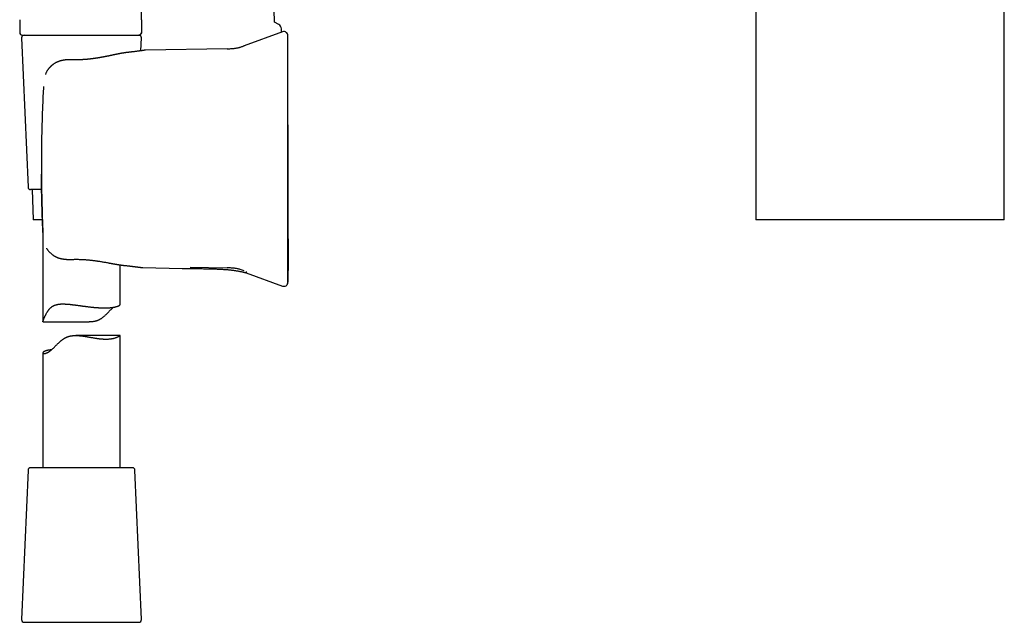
# Model space of a CAD drawing. Header units: millimetres. Extents: x 8 to 658, y 12 to 734.
# Tile 21 of 38: x 120 to 311, y 438 to 555. Entities that reach past the tile are written whole.
import ezdxf

# ---------------------------------------------------------------- set-up
doc = ezdxf.new("R2010")
doc.units = ezdxf.units.MM

msp = doc.modelspace()

# ---------------------------------------------------------------- linework, layer by layer
at = {"color": 7, "linetype": 'Continuous', "lineweight": 30}
for p, q in [((169.76, 554.3), (167.63, 615.19)), ((263.18, 582.32), (263.18, 515.91)), ((311.38, 515.91), (311.38, 582.34)), ((120.3, 554.78), (120.3, 552.28)), ((143.92, 554.78), (143.92, 552.28)), ((170.57, 553.87), (169.76, 554.3)), ((171.3, 552.42), (163.87, 549.72)), ((171.13, 552.36), (171.1, 553.03)), ((120.67, 551.26), (121.93, 522.26)), ((120.8, 551.78), (131.5, 551.78)), ((131.5, 551.78), (132.13, 551.78)), ((140.89, 551.78), (143.43, 551.78)), ((143.82, 548.74), (143.93, 551.26)), ((160.57, 549.14), (144.73, 548.86)), ((130.71, 547), (130.71, 547)), ((124.92, 541.83), (124.92, 541.83)), ((124.55, 521.78), (122.43, 521.78)), ((122.7, 521.78), (122.9, 515.91)), ((124.8, 513.75), (124.8, 496.14)), ((139.8, 499.51), (139.8, 507.18)), ((144.21, 506.64), (151.86, 506.5)), ((153.36, 506.72), (160.57, 506.59)), ((164.22, 505.65), (171.3, 503.07)), ((124.84, 496.1), (133.81, 496.1)), ((139.8, 493.46), (131.18, 493.46)), ((139.8, 467.78), (139.8, 493.46)), ((124.8, 490.1), (124.8, 467.78)), ((121.93, 467.3), (120.67, 438.3)), ((142.17, 467.78), (122.43, 467.78)), ((143.93, 438.3), (142.67, 467.3)), ((121.17, 437.78), (139.38, 437.78)), ((139.38, 437.78), (143.43, 437.78))]:
    msp.add_line(p, q, dxfattribs=at)
at = {"color": 7, "linetype": 'Continuous', "lineweight": 30, "flags": 128}
msp.add_lwpolyline([(143.92, 554.78), (143.92, 563.28), (143.92, 568.78), (143.92, 574.28), (143.92, 579.78)], dxfattribs=at)
at = {"color": 7, "linetype": 'Continuous', "lineweight": 30}
for centre, radius, start, end in [((120.8, 552.28), 0.5, 180, 270), ((170.1, 552.99), 1, 2.2184, 62.2834), ((171.57, 551.67), 0.8, 360, 110.0042), ((121.17, 551.28), 0.5, 90, 182.4813), ((143.43, 551.28), 0.5, 357.5187, 90), ((122.43, 522.28), 0.5, 182.4813, 270), ((171.57, 503.82), 0.8, 249.9951, 352.3551), ((122.43, 467.28), 0.5, 90, 177.5187), ((142.17, 467.28), 0.5, 2.4813, 90), ((121.17, 438.28), 0.5, 177.5187, 270), ((143.43, 438.28), 0.5, 270, 2.4813)]:
    msp.add_arc(centre, radius, start, end, dxfattribs=at)
for points, knots in [([(143.42, 551.78), (143.43, 551.78), (143.43, 551.78), (143.45, 551.78), (143.46, 551.78), (143.47, 551.78), (143.49, 551.79), (143.5, 551.79), (143.51, 551.79), (143.52, 551.79), (143.53, 551.79), (143.55, 551.8), (143.56, 551.8), (143.59, 551.81), (143.62, 551.83), (143.67, 551.85), (143.72, 551.89), (143.77, 551.93), (143.82, 551.98), (143.85, 552.04), (143.88, 552.08), (143.89, 552.12), (143.9, 552.15), (143.91, 552.19), (143.91, 552.23), (143.92, 552.26), (143.92, 552.28)], [0, 0, 0, 0, 0.082036, 0.153608, 0.214815, 0.265822, 0.306929, 0.327854, 0.345408, 0.360053, 0.372582, 0.385855, 0.404678, 0.424992, 0.450268, 0.512319, 0.574373, 0.636509, 0.698605, 0.760596, 0.821044, 0.844752, 0.873408, 0.909261, 0.951722, 1, 1, 1, 1]), ([(143.92, 552.28), (143.92, 552.26), (143.92, 552.22), (143.91, 552.16), (143.89, 552.1), (143.87, 552.05), (143.84, 552.01), (143.81, 551.97), (143.78, 551.93), (143.74, 551.89), (143.7, 551.86), (143.65, 551.84), (143.6, 551.81), (143.55, 551.8), (143.48, 551.78), (143.44, 551.78), (143.42, 551.78)], [0, 0, 0, 0, 0.0768052, 0.1569393, 0.2399515, 0.3037753, 0.368607, 0.4341283, 0.5, 0.5658717, 0.631393, 0.6962247, 0.7600485, 0.8430607, 0.9231948, 1, 1, 1, 1]), ([(132.13, 551.78), (132.23, 551.78), (132.44, 551.78), (132.76, 551.78), (132.98, 551.78), (133.08, 551.78)], [0, 0, 0, 0, 0.330422, 0.663628, 1, 1, 1, 1]), ([(133.08, 551.78), (133.17, 551.78), (133.33, 551.78), (133.55, 551.78), (133.74, 551.78), (133.92, 551.78), (134.17, 551.78), (134.51, 551.78), (134.87, 551.78), (135.16, 551.78), (135.38, 551.78), (135.59, 551.78), (135.8, 551.78), (136.04, 551.78), (136.21, 551.78), (136.3, 551.78)], [0, 0, 0, 0, 0.078372, 0.146261, 0.20367, 0.250835, 0.309977, 0.433152, 0.562782, 0.637118, 0.708845, 0.771182, 0.833054, 0.909324, 1, 1, 1, 1]), ([(136.3, 551.78), (136.35, 551.78), (136.44, 551.78), (136.58, 551.78), (136.71, 551.78), (136.84, 551.78), (136.97, 551.78), (137.11, 551.78), (137.28, 551.78), (137.48, 551.78), (137.71, 551.78), (137.86, 551.78), (137.93, 551.78)], [0, 0, 0, 0, 0.084002, 0.164189, 0.240568, 0.322422, 0.402936, 0.480868, 0.563794, 0.715391, 0.860749, 1, 1, 1, 1]), ([(137.93, 551.78), (137.99, 551.78), (138.09, 551.78), (138.23, 551.78), (138.36, 551.78), (138.47, 551.78), (138.58, 551.78), (138.75, 551.78), (138.98, 551.78), (139.28, 551.78), (139.59, 551.78), (139.9, 551.78), (140.24, 551.78), (140.6, 551.78), (140.97, 551.78), (141.32, 551.78), (141.64, 551.78), (141.91, 551.78), (142.14, 551.78), (142.32, 551.78), (142.49, 551.78), (142.65, 551.78), (142.79, 551.78), (142.92, 551.78), (143.04, 551.78), (143.14, 551.78), (143.23, 551.78), (143.3, 551.78), (143.34, 551.78), (143.36, 551.78), (143.38, 551.78), (143.39, 551.78), (143.4, 551.78), (143.41, 551.78), (143.41, 551.78), (143.42, 551.78), (143.42, 551.78)], [0, 0, 0, 0, 0.016499, 0.03118, 0.0440434, 0.0550899, 0.0652258, 0.0780162, 0.1087995, 0.1399436, 0.1765784, 0.2132243, 0.249931, 0.299714, 0.3494812, 0.39936, 0.4494771, 0.4999573, 0.5355976, 0.5711888, 0.6067761, 0.6424045, 0.6781188, 0.7139638, 0.7499836, 0.7862433, 0.82151, 0.855835, 0.8888811, 0.904151, 0.9202204, 0.9370933, 0.9489682, 0.9633327, 0.9803432, 1, 1, 1, 1]), ([(172.36, 503.72), (172.36, 503.72), (172.36, 503.72), (172.36, 503.73), (172.36, 503.74), (172.37, 503.75), (172.37, 503.75), (172.37, 503.76), (172.37, 503.77), (172.37, 503.78), (172.37, 503.79), (172.37, 503.8), (172.37, 503.81), (172.37, 503.82), (172.37, 503.83), (172.37, 503.84), (172.37, 503.84), (172.37, 503.85), (172.38, 503.85), (172.38, 503.87), (172.38, 503.88), (172.38, 503.9), (172.38, 503.91), (172.38, 503.91), (172.38, 503.92), (172.39, 503.93), (172.39, 503.94), (172.39, 503.95), (172.39, 503.98), (172.39, 504), (172.4, 504.03), (172.4, 504.06), (172.4, 504.09), (172.4, 504.12), (172.4, 504.15), (172.4, 504.19), (172.4, 504.23), (172.4, 504.29), (172.4, 504.36), (172.4, 504.43), (172.41, 504.52), (172.41, 504.63), (172.41, 504.77), (172.41, 504.89), (172.41, 504.98), (172.41, 505.06), (172.42, 505.12), (172.42, 505.19), (172.42, 505.25), (172.42, 505.31), (172.42, 505.37), (172.42, 505.42), (172.42, 505.47), (172.42, 505.52), (172.42, 505.56), (172.42, 505.6), (172.42, 505.64), (172.42, 505.68), (172.42, 505.72), (172.42, 505.75), (172.42, 505.78), (172.42, 505.8), (172.42, 505.81), (172.42, 505.83), (172.42, 505.84), (172.42, 505.84), (172.42, 505.85), (172.42, 505.86), (172.42, 505.86), (172.42, 505.87), (172.42, 505.88), (172.42, 505.89), (172.43, 505.89), (172.43, 505.9), (172.43, 505.91), (172.43, 505.92), (172.43, 505.93), (172.43, 505.94), (172.43, 505.95), (172.43, 505.96), (172.43, 505.97), (172.43, 505.98), (172.43, 505.99), (172.43, 505.99), (172.43, 506), (172.43, 506), (172.43, 506.01), (172.43, 506.02), (172.43, 506.03), (172.43, 506.06), (172.43, 506.09), (172.44, 506.13), (172.44, 506.17), (172.44, 506.22), (172.44, 506.28), (172.44, 506.35), (172.44, 506.42), (172.44, 506.5), (172.45, 506.59), (172.45, 506.7), (172.45, 506.81), (172.45, 506.94), (172.45, 507.05), (172.45, 507.15), (172.46, 507.24), (172.46, 507.32), (172.46, 507.4), (172.46, 507.48), (172.46, 507.56), (172.46, 507.64), (172.46, 507.72), (172.46, 507.78), (172.46, 507.83), (172.46, 507.87), (172.46, 507.91), (172.46, 507.93), (172.46, 507.96), (172.46, 507.97), (172.46, 507.99), (172.46, 508), (172.46, 508.01), (172.46, 508.04), (172.46, 508.07), (172.46, 508.1), (172.46, 508.13), (172.46, 508.16), (172.46, 508.23), (172.46, 508.34), (172.46, 508.49), (172.46, 508.66), (172.46, 508.85), (172.46, 509.05), (172.46, 509.27), (172.46, 509.51), (172.46, 509.72), (172.46, 509.92), (172.46, 510.09), (172.45, 510.26), (172.45, 510.42), (172.45, 510.57), (172.45, 510.73), (172.45, 510.89), (172.45, 511.04), (172.44, 511.19), (172.44, 511.33), (172.44, 511.45), (172.44, 511.57), (172.44, 511.67), (172.44, 511.76), (172.44, 511.85), (172.44, 511.92), (172.44, 511.98), (172.44, 512.04), (172.44, 512.09), (172.44, 512.16), (172.43, 512.23), (172.43, 512.33), (172.43, 512.43), (172.43, 512.55), (172.43, 512.68), (172.43, 512.82), (172.43, 512.97), (172.43, 513.14), (172.42, 513.33), (172.42, 513.53), (172.42, 513.75), (172.42, 513.98), (172.42, 514.22), (172.42, 514.47), (172.42, 514.73), (172.41, 515.01), (172.41, 515.3), (172.41, 515.61), (172.41, 515.93), (172.41, 516.26), (172.41, 516.61), (172.4, 516.97), (172.4, 517.34), (172.4, 517.72), (172.4, 518.12), (172.4, 518.53), (172.4, 518.96), (172.39, 519.4), (172.39, 519.84), (172.39, 520.3), (172.39, 520.77), (172.39, 521.25), (172.39, 521.75), (172.39, 522.26), (172.39, 522.79), (172.38, 523.33), (172.38, 523.88), (172.38, 524.45), (172.38, 525.03), (172.38, 525.61), (172.38, 526.19), (172.38, 526.77), (172.38, 527.36), (172.38, 527.96), (172.38, 528.57), (172.38, 529.18), (172.38, 529.79), (172.38, 530.39), (172.38, 531.01), (172.38, 531.64), (172.38, 532.28), (172.38, 532.92), (172.38, 533.58), (172.37, 534.25), (172.37, 534.93), (172.37, 535.61), (172.37, 536.3), (172.37, 537), (172.37, 537.7), (172.37, 538.42), (172.37, 539.15), (172.37, 539.9), (172.37, 540.66), (172.37, 541.43), (172.37, 542.2), (172.37, 542.98), (172.37, 543.76), (172.37, 544.56), (172.37, 545.41), (172.37, 546.33), (172.37, 547.31), (172.37, 548.31), (172.37, 549.32), (172.37, 550.22), (172.37, 550.77), (172.37, 550.99)], [0, 0, 0, 0, 0.000058, 0.000255, 0.000413, 0.000581, 0.000718, 0.000849, 0.000988, 0.001322, 0.001775, 0.002367, 0.003168, 0.004147, 0.005306, 0.006646, 0.00817, 0.009877, 0.011706, 0.021655, 0.030355, 0.038882, 0.041008, 0.043123, 0.045227, 0.047239, 0.049103, 0.050824, 0.052408, 0.053866, 0.055209, 0.05615, 0.057043, 0.057897, 0.058722, 0.059531, 0.060335, 0.061558, 0.062809, 0.064086, 0.065394, 0.067803, 0.070336, 0.073008, 0.074381, 0.075743, 0.077114, 0.078517, 0.079976, 0.081509, 0.083134, 0.084863, 0.08671, 0.088683, 0.090791, 0.093041, 0.095734, 0.098617, 0.101695, 0.104972, 0.108451, 0.112136, 0.114735, 0.117428, 0.120217, 0.123102, 0.126083, 0.129132, 0.132071, 0.13575, 0.13918, 0.142362, 0.145297, 0.147983, 0.150421, 0.152612, 0.154556, 0.156252, 0.157702, 0.158907, 0.159868, 0.16043, 0.160861, 0.161165, 0.161276, 0.161366, 0.161406, 0.161597, 0.161841, 0.162286, 0.162881, 0.163638, 0.16456, 0.165651, 0.166911, 0.168343, 0.169946, 0.171721, 0.173669, 0.176056, 0.178659, 0.18148, 0.184518, 0.18653, 0.18848, 0.190325, 0.192064, 0.193697, 0.195835, 0.197759, 0.19947, 0.200967, 0.201992, 0.202885, 0.203648, 0.204279, 0.204779, 0.205149, 0.205388, 0.205562, 0.205881, 0.206377, 0.206983, 0.207598, 0.208221, 0.208851, 0.209489, 0.212228, 0.215106, 0.218138, 0.221818, 0.22571, 0.229818, 0.234143, 0.238689, 0.241785, 0.244971, 0.248093, 0.251082, 0.253937, 0.256659, 0.259749, 0.262647, 0.265353, 0.267867, 0.270189, 0.272282, 0.27419, 0.275913, 0.27745, 0.278825, 0.280008, 0.280999, 0.281932, 0.282969, 0.284485, 0.286182, 0.288058, 0.290268, 0.292685, 0.295308, 0.298138, 0.301174, 0.304685, 0.308437, 0.312429, 0.316662, 0.321136, 0.325765, 0.330626, 0.335719, 0.341045, 0.346719, 0.352634, 0.358792, 0.365191, 0.371833, 0.378716, 0.385841, 0.393192, 0.400783, 0.408615, 0.416689, 0.425003, 0.433403, 0.442035, 0.450899, 0.459996, 0.469518, 0.479282, 0.489288, 0.499536, 0.510025, 0.520757, 0.53173, 0.542167, 0.552814, 0.563671, 0.574737, 0.586014, 0.5975, 0.608521, 0.61973, 0.631125, 0.642706, 0.654474, 0.666428, 0.678569, 0.690897, 0.70341, 0.716111, 0.728766, 0.741601, 0.754616, 0.767811, 0.781431, 0.795237, 0.809229, 0.823409, 0.837774, 0.852065, 0.866536, 0.881186, 0.896016, 0.913906, 0.932051, 0.950451, 0.969105, 0.988015, 1, 1, 1, 1]), ([(172.37, 550.67), (172.37, 550.72), (172.37, 550.82), (172.37, 550.96), (172.37, 551.09), (172.37, 551.2), (172.37, 551.3), (172.37, 551.39), (172.37, 551.47), (172.37, 551.53), (172.37, 551.58), (172.37, 551.63), (172.37, 551.65), (172.37, 551.67), (172.37, 551.67), (172.37, 551.67)], [0, 0, 0, 0, 0.0785, 0.156948, 0.235353, 0.313727, 0.392078, 0.470415, 0.54875, 0.627091, 0.70918, 0.791298, 0.873457, 0.955667, 1, 1, 1, 1]), ([(172.37, 541.74), (172.37, 541.87), (172.37, 542.12), (172.37, 542.49), (172.37, 542.86), (172.37, 543.23), (172.37, 543.57), (172.37, 543.88), (172.37, 544.16), (172.37, 544.43), (172.37, 544.71), (172.37, 544.98), (172.37, 545.26), (172.37, 545.53), (172.37, 545.81), (172.37, 546.07), (172.37, 546.34), (172.37, 546.61), (172.37, 546.89), (172.37, 547.18), (172.37, 547.45), (172.37, 547.71), (172.37, 547.94), (172.37, 548.15), (172.37, 548.36), (172.37, 548.56), (172.37, 548.75), (172.37, 548.93), (172.37, 549.09), (172.37, 549.25), (172.37, 549.4), (172.37, 549.54), (172.37, 549.69), (172.37, 549.84), (172.37, 549.99), (172.37, 550.12), (172.37, 550.25), (172.37, 550.36), (172.37, 550.46), (172.37, 550.54), (172.37, 550.61), (172.37, 550.65), (172.37, 550.67)], [0, 0, 0, 0, 0.028159, 0.056259, 0.084334, 0.112419, 0.140511, 0.162521, 0.184487, 0.206428, 0.228359, 0.250298, 0.273671, 0.296971, 0.320218, 0.343434, 0.36664, 0.390022, 0.417605, 0.445111, 0.472576, 0.50004, 0.523319, 0.546606, 0.569924, 0.593295, 0.616741, 0.640039, 0.661899, 0.683782, 0.705705, 0.727685, 0.749742, 0.777627, 0.805524, 0.833466, 0.86149, 0.889587, 0.917155, 0.944724, 0.972329, 1, 1, 1, 1]), ([(141.24, 548.42), (141.22, 548.42), (141.17, 548.41), (141.11, 548.4), (141.05, 548.4), (140.99, 548.39), (140.93, 548.38), (140.88, 548.37), (140.83, 548.37), (140.79, 548.36), (140.77, 548.36), (140.74, 548.36), (140.71, 548.35), (140.68, 548.35), (140.65, 548.34), (140.6, 548.33), (140.53, 548.32), (140.45, 548.31), (140.36, 548.3), (140.29, 548.28), (140.22, 548.27), (140.18, 548.27), (140.14, 548.26), (140.1, 548.25), (140.07, 548.25), (140.04, 548.24), (140.01, 548.24), (139.98, 548.23), (139.94, 548.22), (139.89, 548.21), (139.84, 548.2), (139.79, 548.19), (139.72, 548.18), (139.65, 548.17), (139.57, 548.15), (139.49, 548.14), (139.42, 548.13), (139.37, 548.11), (139.31, 548.1), (139.26, 548.09), (139.2, 548.08), (139.14, 548.07), (139.06, 548.05), (138.97, 548.03), (138.87, 548.01), (138.76, 547.99), (138.65, 547.97), (138.56, 547.95), (138.47, 547.93), (138.4, 547.92), (138.33, 547.9), (138.27, 547.89), (138.2, 547.87), (138.14, 547.86), (138.1, 547.85), (138.06, 547.84), (138.03, 547.84), (138.01, 547.84), (137.99, 547.83), (137.96, 547.82), (137.93, 547.82), (137.88, 547.81), (137.83, 547.8), (137.77, 547.78), (137.71, 547.77), (137.62, 547.75), (137.51, 547.73), (137.38, 547.7), (137.26, 547.68), (137.14, 547.66), (137.03, 547.63), (136.91, 547.61), (136.78, 547.58), (136.64, 547.56), (136.47, 547.52), (136.28, 547.49), (136.11, 547.46), (135.96, 547.43), (135.85, 547.41), (135.73, 547.39), (135.63, 547.37), (135.54, 547.36), (135.45, 547.34), (135.38, 547.33), (135.32, 547.32), (135.27, 547.32), (135.22, 547.31), (135.19, 547.3), (135.17, 547.3), (135.15, 547.3), (135.13, 547.29), (135.11, 547.29), (135.08, 547.29), (135.04, 547.28), (134.99, 547.27), (134.93, 547.27), (134.85, 547.25), (134.76, 547.24), (134.67, 547.23), (134.57, 547.22), (134.46, 547.2), (134.34, 547.19), (134.2, 547.17), (134.06, 547.15), (133.91, 547.14), (133.75, 547.12), (133.58, 547.1), (133.4, 547.08), (133.21, 547.07), (133.01, 547.05), (132.8, 547.04), (132.58, 547.02), (132.36, 547.01), (132.14, 547), (131.92, 547), (131.69, 546.99), (131.46, 546.99), (131.21, 546.99), (130.96, 546.99), (130.79, 546.99), (130.71, 547)], [0, 0, 0, 0, 0.008371, 0.016065, 0.023093, 0.029786, 0.036318, 0.04269, 0.048683, 0.052612, 0.055814, 0.058436, 0.061422, 0.064939, 0.068987, 0.073566, 0.08249, 0.091828, 0.101545, 0.111639, 0.117077, 0.12229, 0.126891, 0.130881, 0.134262, 0.137033, 0.139764, 0.143437, 0.148141, 0.153795, 0.159525, 0.165088, 0.170485, 0.179951, 0.188855, 0.19706, 0.203743, 0.209822, 0.215392, 0.221044, 0.226881, 0.233014, 0.241575, 0.250987, 0.261249, 0.272096, 0.283219, 0.294618, 0.301465, 0.308406, 0.315443, 0.322564, 0.329136, 0.334786, 0.339516, 0.343325, 0.345571, 0.347325, 0.34937, 0.352099, 0.355512, 0.359609, 0.365303, 0.371273, 0.377123, 0.382851, 0.396005, 0.408477, 0.42027, 0.431236, 0.44198, 0.453224, 0.464976, 0.477233, 0.494037, 0.511688, 0.530192, 0.541091, 0.552004, 0.56218, 0.571575, 0.58019, 0.588029, 0.594013, 0.59945, 0.60434, 0.608614, 0.611154, 0.61289, 0.614351, 0.616064, 0.618316, 0.620892, 0.62387, 0.6275, 0.633386, 0.640466, 0.64874, 0.65678, 0.665696, 0.675485, 0.686147, 0.697682, 0.710088, 0.723365, 0.73722, 0.751909, 0.767432, 0.783787, 0.800974, 0.818991, 0.837838, 0.857513, 0.875885, 0.894921, 0.91462, 0.934981, 0.956, 0.977674, 1, 1, 1, 1]), ([(144.63, 548.85), (144.63, 548.85), (144.63, 548.85), (144.61, 548.85), (144.6, 548.85), (144.58, 548.85), (144.55, 548.84), (144.52, 548.84), (144.48, 548.83), (144.44, 548.83), (144.4, 548.82), (144.35, 548.81), (144.31, 548.81), (144.26, 548.8), (144.21, 548.79), (144.16, 548.79), (144.1, 548.78), (144.05, 548.77), (144, 548.76), (143.95, 548.76), (143.9, 548.75), (143.85, 548.74), (143.78, 548.73), (143.69, 548.72), (143.58, 548.71), (143.45, 548.69), (143.31, 548.67), (143.16, 548.65), (142.99, 548.63), (142.82, 548.61), (142.63, 548.58), (142.45, 548.56), (142.26, 548.54), (142.08, 548.52), (141.95, 548.5), (141.84, 548.49), (141.78, 548.48), (141.71, 548.47), (141.65, 548.47), (141.6, 548.46), (141.55, 548.45), (141.5, 548.45), (141.47, 548.45), (141.45, 548.44), (141.44, 548.44), (141.43, 548.44), (141.41, 548.44), (141.39, 548.44), (141.37, 548.43), (141.33, 548.43), (141.29, 548.42), (141.26, 548.42), (141.24, 548.42)], [0, 0, 0, 0, 0.031839, 0.062734, 0.092682, 0.121679, 0.149719, 0.176801, 0.20292, 0.228075, 0.253391, 0.277643, 0.300831, 0.322955, 0.344012, 0.364004, 0.384598, 0.403925, 0.421986, 0.438782, 0.454549, 0.470371, 0.486384, 0.516243, 0.546802, 0.578065, 0.61297, 0.648706, 0.685266, 0.722455, 0.759214, 0.795368, 0.830908, 0.861059, 0.890743, 0.902276, 0.913729, 0.924566, 0.934453, 0.94339, 0.951378, 0.958419, 0.964514, 0.966434, 0.968237, 0.969923, 0.972096, 0.975447, 0.979884, 0.985456, 0.992162, 1, 1, 1, 1]), ([(144.73, 548.86), (144.72, 548.86), (144.68, 548.86), (144.65, 548.86), (144.63, 548.85)], [0, 0, 0, 0, 0.455022, 1, 1, 1, 1]), ([(160.57, 549.14), (160.66, 549.14), (160.84, 549.14), (161.11, 549.15), (161.38, 549.16), (161.65, 549.18), (161.92, 549.2), (162.19, 549.24), (162.45, 549.28), (162.7, 549.34), (162.94, 549.4), (163.17, 549.47), (163.41, 549.55), (163.64, 549.63), (163.79, 549.69), (163.87, 549.72)], [0, 0, 0, 0, 0.079811, 0.159653, 0.239557, 0.319581, 0.399821, 0.480268, 0.5607, 0.63423, 0.7075, 0.780637, 0.853741, 0.926859, 1, 1, 1, 1]), ([(130.71, 546.99), (130.65, 547), (130.53, 547), (130.36, 547), (130.21, 547), (130.06, 547), (129.92, 547), (129.8, 547), (129.69, 546.99), (129.59, 546.99), (129.5, 546.98), (129.42, 546.98), (129.35, 546.97), (129.3, 546.97), (129.26, 546.97), (129.22, 546.96), (129.19, 546.96), (129.17, 546.96), (129.15, 546.96), (129.13, 546.95), (129.09, 546.95), (129.06, 546.94), (129.01, 546.94), (128.96, 546.93), (128.9, 546.92), (128.84, 546.91), (128.75, 546.9), (128.66, 546.88), (128.55, 546.86), (128.46, 546.84), (128.37, 546.82), (128.29, 546.8), (128.22, 546.78), (128.16, 546.76), (128.11, 546.75), (128.06, 546.73), (128, 546.72), (127.94, 546.7), (127.88, 546.67), (127.79, 546.64), (127.68, 546.6), (127.55, 546.54), (127.41, 546.47), (127.27, 546.4), (127.11, 546.31), (126.99, 546.23), (126.89, 546.16), (126.84, 546.12), (126.78, 546.09), (126.74, 546.05), (126.7, 546.02), (126.67, 546), (126.65, 545.98), (126.63, 545.97), (126.61, 545.95), (126.59, 545.94), (126.56, 545.91), (126.52, 545.88), (126.47, 545.84), (126.42, 545.79), (126.36, 545.74), (126.3, 545.68), (126.23, 545.61), (126.14, 545.53), (126.05, 545.42), (125.95, 545.31), (125.85, 545.19), (125.75, 545.05), (125.66, 544.91), (125.56, 544.76), (125.47, 544.59), (125.39, 544.42), (125.32, 544.27), (125.29, 544.18), (125.28, 544.16)], [0, 0, 0, 0, 0.026362, 0.051117, 0.074249, 0.095745, 0.115598, 0.133798, 0.15034, 0.165217, 0.178424, 0.189956, 0.199807, 0.207971, 0.213851, 0.218617, 0.22272, 0.226166, 0.228967, 0.232314, 0.237009, 0.242498, 0.249125, 0.256894, 0.265811, 0.275741, 0.285585, 0.302366, 0.318118, 0.332828, 0.346471, 0.359016, 0.370154, 0.378654, 0.386027, 0.393585, 0.402153, 0.41174, 0.42213, 0.432775, 0.45291, 0.473883, 0.495748, 0.521816, 0.549213, 0.577939, 0.589053, 0.600256, 0.610386, 0.619094, 0.62637, 0.632209, 0.636605, 0.639555, 0.642871, 0.647551, 0.653613, 0.66186, 0.671775, 0.683258, 0.69539, 0.707943, 0.720912, 0.742111, 0.764277, 0.787364, 0.813055, 0.839649, 0.867048, 0.895189, 0.923986, 0.95574, 0.988152, 1, 1, 1, 1]), ([(124.92, 541.83), (124.89, 541.22), (124.82, 540.01), (124.74, 538.18), (124.67, 536.36), (124.62, 534.53), (124.57, 532.7), (124.55, 531.48), (124.54, 530.87)], [0, 0, 0, 0, 0.166677, 0.333339, 0.499994, 0.66665, 0.833316, 1, 1, 1, 1]), ([(172.37, 513.75), (172.37, 514.11), (172.37, 514.84), (172.37, 515.93), (172.37, 517.03), (172.37, 518.12), (172.37, 519.22), (172.37, 520.31), (172.37, 521.41), (172.37, 522.53), (172.37, 523.66), (172.37, 524.81), (172.37, 525.97), (172.37, 527.12), (172.37, 528.28), (172.37, 529.43), (172.37, 530.59), (172.37, 531.74), (172.37, 532.89), (172.37, 534.04), (172.37, 535.19), (172.37, 536.32), (172.37, 537.42), (172.37, 538.5), (172.37, 539.58), (172.37, 540.66), (172.37, 541.38), (172.37, 541.74)], [0, 0, 0, 0, 0.03925, 0.078474, 0.117677, 0.156863, 0.196039, 0.235208, 0.274375, 0.313545, 0.35459, 0.395649, 0.436728, 0.477833, 0.518961, 0.560066, 0.601144, 0.642203, 0.683248, 0.724283, 0.765316, 0.80635, 0.845047, 0.883756, 0.922481, 0.961228, 1, 1, 1, 1]), ([(124.54, 530.87), (124.53, 530.58), (124.52, 530.01), (124.52, 529.14), (124.51, 528.27), (124.51, 527.4), (124.5, 526.54), (124.51, 525.67), (124.51, 525.09), (124.51, 524.8)], [0, 0, 0, 0, 0.142929, 0.285786, 0.428599, 0.571397, 0.71421, 0.857068, 1, 1, 1, 1]), ([(124.51, 524.8), (124.52, 524.26), (124.53, 523.17), (124.55, 521.55), (124.59, 519.93), (124.63, 518.31), (124.68, 516.68), (124.74, 515.06), (124.79, 513.98), (124.82, 513.44)], [0, 0, 0, 0, 0.142876, 0.285734, 0.428582, 0.571426, 0.714273, 0.857129, 1, 1, 1, 1]), ([(124.82, 513.44), (124.8, 513.81), (124.77, 514.54), (124.72, 515.64), (124.68, 516.73), (124.65, 517.8), (124.62, 518.87), (124.59, 519.91), (124.57, 520.92), (124.55, 521.9), (124.53, 522.87), (124.52, 523.84), (124.51, 524.48), (124.51, 524.8)], [0, 0, 0, 0, 0.09735, 0.193872, 0.289565, 0.384431, 0.47847, 0.571682, 0.658812, 0.745208, 0.830871, 0.915801, 1, 1, 1, 1]), ([(124.71, 515.91), (124.67, 515.91), (124.57, 515.91), (124.42, 515.91), (124.27, 515.91), (124.11, 515.91), (123.97, 515.91), (123.85, 515.91), (123.73, 515.91), (123.62, 515.91), (123.51, 515.91), (123.42, 515.91), (123.34, 515.91), (123.27, 515.91), (123.21, 515.91), (123.16, 515.91), (123.11, 515.91), (123.07, 515.91), (123.03, 515.91), (123, 515.91), (122.97, 515.91), (122.94, 515.91), (122.92, 515.91), (122.9, 515.91), (122.9, 515.91), (122.9, 515.91), (122.9, 515.91)], [0, 0, 0, 0, 0.03368, 0.083268, 0.133027, 0.18279, 0.232548, 0.279773, 0.327002, 0.374226, 0.421595, 0.468967, 0.516336, 0.552068, 0.5878, 0.62356, 0.659319, 0.694507, 0.729696, 0.76491, 0.800125, 0.849763, 0.899406, 0.949045, 0.998854, 1, 1, 1, 1]), ([(311.38, 515.91), (311.38, 515.91), (311.38, 515.91), (311.37, 515.91), (311.34, 515.91), (311.31, 515.91), (311.26, 515.91), (311.2, 515.91), (311.13, 515.91), (311.05, 515.91), (310.95, 515.91), (310.83, 515.91), (310.71, 515.91), (310.57, 515.91), (310.43, 515.91), (310.28, 515.91), (310.11, 515.91), (309.94, 515.91), (309.75, 515.91), (309.55, 515.91), (309.34, 515.91), (309.12, 515.91), (308.89, 515.91), (308.65, 515.91), (308.39, 515.91), (308.11, 515.91), (307.82, 515.91), (307.52, 515.91), (307.22, 515.91), (306.91, 515.91), (306.6, 515.91), (306.27, 515.91), (305.94, 515.91), (305.6, 515.91), (305.25, 515.91), (304.89, 515.91), (304.52, 515.91), (304.15, 515.91), (303.76, 515.91), (303.35, 515.91), (302.93, 515.91), (302.5, 515.91), (302.06, 515.91), (301.62, 515.91), (301.18, 515.91), (300.74, 515.91), (300.3, 515.91), (299.85, 515.91), (299.39, 515.91), (298.92, 515.91), (298.45, 515.91), (297.98, 515.91), (297.5, 515.91), (297.01, 515.91), (296.5, 515.91), (295.98, 515.91), (295.45, 515.91), (294.92, 515.91), (294.4, 515.91), (293.88, 515.91), (293.36, 515.91), (292.84, 515.91), (292.32, 515.91), (291.8, 515.91), (291.28, 515.91), (290.75, 515.91), (290.22, 515.91), (289.69, 515.91), (289.15, 515.91), (288.6, 515.91), (288.04, 515.91), (287.48, 515.91), (286.91, 515.91), (286.36, 515.91), (285.82, 515.91), (285.29, 515.91), (284.76, 515.91), (284.23, 515.91), (283.7, 515.91), (283.17, 515.91), (282.65, 515.91), (282.12, 515.91), (281.61, 515.91), (281.08, 515.91), (280.55, 515.91), (280.01, 515.91), (279.48, 515.91), (278.95, 515.91), (278.43, 515.91), (277.93, 515.91), (277.44, 515.91), (276.96, 515.91), (276.48, 515.91), (276.01, 515.91), (275.54, 515.91), (275.08, 515.91), (274.62, 515.91), (274.17, 515.91), (273.72, 515.91), (273.27, 515.91), (272.82, 515.91), (272.37, 515.91), (271.93, 515.91), (271.51, 515.91), (271.11, 515.91), (270.72, 515.91), (270.33, 515.91), (269.96, 515.91), (269.59, 515.91), (269.24, 515.91), (268.89, 515.91), (268.55, 515.91), (268.22, 515.91), (267.89, 515.91), (267.57, 515.91), (267.25, 515.91), (266.95, 515.91), (266.65, 515.91), (266.37, 515.91), (266.11, 515.91), (265.86, 515.91), (265.62, 515.91), (265.39, 515.91), (265.17, 515.91), (264.97, 515.91), (264.77, 515.91), (264.59, 515.91), (264.41, 515.91), (264.25, 515.91), (264.09, 515.91), (263.95, 515.91), (263.81, 515.91), (263.69, 515.91), (263.58, 515.91), (263.49, 515.91), (263.41, 515.91), (263.34, 515.91), (263.29, 515.91), (263.24, 515.91), (263.21, 515.91), (263.19, 515.91), (263.18, 515.91), (263.18, 515.91), (263.18, 515.91)], [0, 0, 0, 0, 0.003485, 0.010515, 0.017544, 0.024577, 0.03161, 0.038643, 0.045672, 0.053065, 0.06046, 0.067857, 0.075252, 0.082645, 0.089674, 0.096705, 0.103737, 0.110768, 0.117797, 0.124826, 0.131858, 0.13889, 0.145922, 0.152951, 0.160342, 0.167736, 0.175131, 0.182525, 0.189916, 0.196948, 0.203983, 0.211018, 0.218053, 0.225085, 0.232117, 0.239152, 0.246188, 0.253223, 0.260256, 0.26765, 0.275047, 0.282445, 0.289842, 0.297236, 0.304276, 0.311319, 0.318363, 0.325406, 0.332446, 0.339486, 0.346529, 0.353573, 0.360616, 0.367657, 0.375059, 0.382463, 0.389869, 0.397274, 0.404676, 0.411724, 0.418775, 0.425826, 0.432877, 0.439925, 0.446973, 0.454024, 0.461075, 0.468126, 0.475174, 0.482583, 0.489996, 0.497409, 0.504822, 0.512231, 0.519275, 0.526322, 0.53337, 0.540417, 0.547461, 0.554505, 0.561552, 0.568599, 0.575646, 0.58269, 0.590096, 0.597504, 0.604913, 0.612322, 0.619727, 0.626761, 0.633798, 0.640836, 0.647873, 0.654907, 0.661941, 0.668978, 0.676015, 0.683052, 0.690086, 0.697481, 0.70488, 0.71228, 0.719678, 0.727074, 0.734104, 0.741137, 0.748171, 0.755204, 0.762235, 0.769265, 0.776298, 0.783331, 0.790364, 0.797394, 0.804787, 0.812183, 0.81958, 0.826976, 0.834369, 0.841398, 0.848429, 0.855461, 0.862492, 0.86952, 0.876549, 0.88358, 0.890613, 0.897644, 0.904673, 0.912064, 0.919457, 0.926852, 0.934246, 0.941637, 0.94867, 0.955704, 0.96274, 0.969775, 0.976807, 0.98384, 0.990875, 0.997911, 1, 1, 1, 1]), ([(172.37, 504.82), (172.37, 504.84), (172.37, 504.88), (172.37, 504.95), (172.37, 505.04), (172.37, 505.14), (172.37, 505.24), (172.37, 505.35), (172.37, 505.45), (172.37, 505.56), (172.37, 505.68), (172.37, 505.81), (172.37, 505.96), (172.37, 506.11), (172.37, 506.27), (172.37, 506.43), (172.37, 506.61), (172.37, 506.81), (172.37, 507.02), (172.37, 507.26), (172.37, 507.51), (172.37, 507.76), (172.37, 508), (172.37, 508.23), (172.37, 508.47), (172.37, 508.72), (172.37, 508.97), (172.37, 509.22), (172.37, 509.48), (172.37, 509.73), (172.37, 509.99), (172.37, 510.25), (172.37, 510.54), (172.37, 510.86), (172.37, 511.21), (172.37, 511.56), (172.37, 511.92), (172.37, 512.28), (172.37, 512.64), (172.37, 513.01), (172.37, 513.38), (172.37, 513.62), (172.37, 513.75)], [0, 0, 0, 0, 0.028159, 0.056259, 0.084334, 0.112419, 0.140511, 0.162521, 0.184487, 0.206428, 0.228359, 0.250298, 0.273671, 0.296971, 0.320218, 0.343434, 0.36664, 0.390022, 0.417605, 0.445111, 0.472576, 0.50004, 0.523319, 0.546606, 0.569924, 0.593295, 0.616741, 0.640039, 0.661899, 0.683782, 0.705705, 0.727685, 0.749742, 0.777627, 0.805524, 0.833466, 0.86149, 0.889587, 0.917155, 0.944724, 0.972329, 1, 1, 1, 1]), ([(125.49, 510.44), (125.5, 510.42), (125.54, 510.35), (125.62, 510.23), (125.72, 510.08), (125.84, 509.94), (125.97, 509.79), (126.1, 509.65), (126.25, 509.5), (126.38, 509.39), (126.49, 509.29), (126.58, 509.22), (126.67, 509.16), (126.74, 509.1), (126.8, 509.06), (126.85, 509.03), (126.89, 509), (126.93, 508.98), (126.95, 508.96), (126.97, 508.95), (126.98, 508.94), (127, 508.93), (127.02, 508.92), (127.05, 508.9), (127.09, 508.88), (127.13, 508.86), (127.17, 508.83), (127.22, 508.81), (127.27, 508.78), (127.34, 508.75), (127.42, 508.7), (127.53, 508.65), (127.66, 508.6), (127.76, 508.56), (127.84, 508.54), (127.9, 508.52), (127.96, 508.5), (128.02, 508.48), (128.08, 508.46), (128.13, 508.45), (128.18, 508.43), (128.21, 508.43), (128.23, 508.42), (128.25, 508.42), (128.28, 508.41), (128.31, 508.4), (128.34, 508.39), (128.39, 508.39), (128.45, 508.37), (128.52, 508.36), (128.62, 508.34), (128.73, 508.32), (128.86, 508.3), (129.01, 508.29), (129.12, 508.28), (129.2, 508.27), (129.25, 508.27), (129.3, 508.26), (129.34, 508.26), (129.38, 508.26), (129.41, 508.25), (129.43, 508.25), (129.44, 508.25), (129.46, 508.25), (129.49, 508.25), (129.52, 508.25), (129.58, 508.25), (129.64, 508.24), (129.72, 508.24), (129.81, 508.24), (129.92, 508.24), (130.03, 508.24), (130.16, 508.24), (130.31, 508.24), (130.46, 508.24), (130.57, 508.25), (130.63, 508.25)], [0, 0, 0, 0, 0.010114, 0.042977, 0.075912, 0.108814, 0.141572, 0.177959, 0.213895, 0.249253, 0.269788, 0.290058, 0.308842, 0.325441, 0.337131, 0.347444, 0.356387, 0.363971, 0.368046, 0.37159, 0.374604, 0.377347, 0.380978, 0.387097, 0.394799, 0.403186, 0.411995, 0.421221, 0.430858, 0.4409, 0.459425, 0.479424, 0.501411, 0.525353, 0.535286, 0.545512, 0.556029, 0.566837, 0.57765, 0.586877, 0.594283, 0.599882, 0.603461, 0.606525, 0.610589, 0.615667, 0.621755, 0.628849, 0.636945, 0.652942, 0.668466, 0.683491, 0.709106, 0.733384, 0.757573, 0.765298, 0.773039, 0.780794, 0.788403, 0.794759, 0.799653, 0.80293, 0.804932, 0.807461, 0.811656, 0.817514, 0.826189, 0.837007, 0.849963, 0.865053, 0.88227, 0.90161, 0.923064, 0.946623, 0.972273, 1, 1, 1, 1]), ([(172.37, 505.4), (172.37, 505.44), (172.37, 505.55), (172.37, 505.74), (172.37, 505.96), (172.37, 506.17), (172.37, 506.37), (172.37, 506.57), (172.37, 506.76), (172.37, 506.94), (172.38, 507.16), (172.38, 507.42), (172.38, 507.72), (172.38, 508.02), (172.38, 508.32), (172.38, 508.58), (172.37, 508.82), (172.37, 509.02), (172.37, 509.19), (172.37, 509.32), (172.37, 509.42), (172.37, 509.52), (172.37, 509.61), (172.37, 509.7), (172.37, 509.78), (172.37, 509.86), (172.37, 509.92), (172.37, 509.98), (172.37, 510.02), (172.37, 510.06), (172.37, 510.08), (172.37, 510.1), (172.37, 510.1), (172.37, 510.1)], [0, 0, 0, 0, 0.019871, 0.05987, 0.098662, 0.136292, 0.172811, 0.208276, 0.242745, 0.276285, 0.3091, 0.367915, 0.427037, 0.486566, 0.546598, 0.60723, 0.652129, 0.697436, 0.743185, 0.764916, 0.786756, 0.808708, 0.830736, 0.851878, 0.87321, 0.893123, 0.911685, 0.928978, 0.945102, 0.960182, 0.974371, 0.987852, 1, 1, 1, 1]), ([(130.63, 508.25), (130.73, 508.25), (130.93, 508.26), (131.23, 508.26), (131.53, 508.26), (131.81, 508.25), (132.09, 508.25), (132.35, 508.24), (132.61, 508.22), (132.86, 508.21), (133.1, 508.19), (133.33, 508.17), (133.57, 508.15), (133.79, 508.13), (134, 508.11), (134.2, 508.09), (134.39, 508.07), (134.57, 508.05), (134.74, 508.03), (134.91, 508.01), (135.06, 507.98), (135.21, 507.96), (135.34, 507.94), (135.48, 507.92), (135.68, 507.89), (135.96, 507.85), (136.3, 507.79), (136.63, 507.73), (136.96, 507.68), (137.29, 507.62), (137.53, 507.57), (137.68, 507.54), (137.75, 507.53), (137.82, 507.52), (137.89, 507.5), (137.95, 507.49), (138.01, 507.48), (138.05, 507.47), (138.08, 507.47), (138.1, 507.47), (138.12, 507.46), (138.14, 507.46), (138.17, 507.45), (138.21, 507.44), (138.26, 507.44), (138.31, 507.43), (138.37, 507.42), (138.43, 507.4), (138.51, 507.39), (138.6, 507.37), (138.7, 507.36), (138.79, 507.34), (138.88, 507.33), (138.95, 507.31), (139.02, 507.3), (139.08, 507.29), (139.14, 507.28), (139.2, 507.27), (139.27, 507.26), (139.34, 507.25), (139.41, 507.24), (139.49, 507.22), (139.56, 507.21), (139.63, 507.2), (139.7, 507.19), (139.77, 507.18), (139.83, 507.17), (139.88, 507.16), (139.92, 507.16), (139.97, 507.15), (140.02, 507.14), (140.07, 507.14), (140.13, 507.13), (140.18, 507.12), (140.23, 507.12), (140.28, 507.11), (140.33, 507.11), (140.38, 507.1), (140.44, 507.09), (140.5, 507.08), (140.55, 507.08), (140.57, 507.08)], [0, 0, 0, 0, 0.028758, 0.056705, 0.083834, 0.110142, 0.135627, 0.159852, 0.183278, 0.205903, 0.227727, 0.250171, 0.271697, 0.292304, 0.31199, 0.330756, 0.348599, 0.36552, 0.381516, 0.397282, 0.412032, 0.425762, 0.438754, 0.451648, 0.464468, 0.498453, 0.53199, 0.565086, 0.597712, 0.631804, 0.665155, 0.672538, 0.679883, 0.68719, 0.694458, 0.701383, 0.707274, 0.712105, 0.714688, 0.716817, 0.718535, 0.720826, 0.724107, 0.72838, 0.733316, 0.739136, 0.745774, 0.752473, 0.759014, 0.770304, 0.781092, 0.791376, 0.801142, 0.810092, 0.817415, 0.823961, 0.830252, 0.837199, 0.844808, 0.852955, 0.861615, 0.870004, 0.878517, 0.886875, 0.895079, 0.903119, 0.910488, 0.916033, 0.9209, 0.926095, 0.932089, 0.93886, 0.945843, 0.952783, 0.958205, 0.963601, 0.96925, 0.975703, 0.982977, 0.991075, 1, 1, 1, 1]), ([(140.57, 507.08), (140.64, 507.07), (140.77, 507.06), (140.96, 507.04), (141.14, 507.02), (141.31, 507), (141.47, 506.98), (141.62, 506.96), (141.76, 506.95), (141.9, 506.93), (142.03, 506.91), (142.16, 506.9), (142.27, 506.89), (142.38, 506.87), (142.47, 506.86), (142.56, 506.85), (142.64, 506.84), (142.72, 506.83), (142.78, 506.82), (142.83, 506.82), (142.87, 506.81), (142.92, 506.81), (142.96, 506.8), (143.01, 506.79), (143.06, 506.79), (143.12, 506.78), (143.18, 506.77), (143.25, 506.76), (143.31, 506.75), (143.37, 506.75), (143.44, 506.74), (143.5, 506.73), (143.56, 506.72), (143.62, 506.71), (143.69, 506.7), (143.75, 506.7), (143.81, 506.69), (143.86, 506.68), (143.91, 506.67), (143.96, 506.67), (144, 506.66), (144.04, 506.66), (144.06, 506.65), (144.09, 506.65), (144.1, 506.65), (144.1, 506.65), (144.1, 506.65)], [0, 0, 0, 0, 0.030334, 0.059764, 0.088273, 0.115848, 0.142477, 0.16815, 0.192856, 0.218909, 0.243774, 0.267446, 0.289919, 0.311189, 0.331252, 0.350107, 0.367754, 0.38419, 0.399417, 0.410533, 0.420903, 0.430784, 0.441279, 0.452511, 0.467028, 0.482612, 0.49926, 0.516983, 0.535798, 0.555707, 0.575481, 0.596229, 0.617951, 0.640648, 0.664319, 0.690488, 0.71775, 0.746101, 0.775539, 0.806058, 0.837653, 0.868422, 0.900136, 0.932786, 0.966367, 1, 1, 1, 1]), ([(144.1, 506.65), (144.12, 506.64), (144.15, 506.64), (144.19, 506.64), (144.21, 506.64)], [0, 0, 0, 0, 0.55125, 1, 1, 1, 1]), ([(151.86, 506.5), (151.9, 506.5), (152.01, 506.5), (152.17, 506.5), (152.36, 506.5), (152.53, 506.5), (152.69, 506.49), (152.83, 506.49), (152.96, 506.49), (153.08, 506.49), (153.19, 506.49), (153.29, 506.49), (153.38, 506.49), (153.47, 506.48), (153.57, 506.48), (153.67, 506.48), (153.77, 506.48), (153.91, 506.48), (154.1, 506.48), (154.33, 506.47), (154.58, 506.47), (154.84, 506.46), (155.11, 506.46), (155.5, 506.45), (156, 506.44), (156.61, 506.43), (157.21, 506.42), (157.81, 506.4), (158.34, 506.38), (158.82, 506.37), (159.23, 506.35), (159.63, 506.32), (160.02, 506.3), (160.38, 506.27), (160.7, 506.25), (160.99, 506.22), (161.27, 506.19), (161.55, 506.16), (161.81, 506.12), (162.06, 506.09), (162.3, 506.05), (162.54, 506.01), (162.79, 505.97), (163.04, 505.92), (163.27, 505.88), (163.46, 505.83), (163.61, 505.8), (163.75, 505.77), (163.87, 505.74), (163.96, 505.71), (164.04, 505.69), (164.12, 505.67), (164.18, 505.66), (164.22, 505.65), (164.22, 505.65)], [0, 0, 0, 0, 0.010024, 0.025864, 0.040682, 0.054478, 0.067253, 0.078806, 0.089373, 0.098954, 0.107551, 0.115307, 0.122557, 0.130017, 0.13769, 0.145576, 0.153676, 0.16199, 0.179995, 0.198927, 0.218785, 0.23957, 0.26128, 0.283917, 0.333487, 0.382563, 0.431131, 0.47919, 0.526736, 0.560311, 0.593548, 0.626058, 0.65779, 0.688748, 0.712531, 0.735841, 0.75868, 0.781051, 0.803343, 0.822348, 0.841754, 0.861566, 0.881788, 0.902426, 0.923431, 0.936762, 0.94933, 0.961132, 0.972165, 0.978707, 0.984943, 0.991327, 0.998448, 1, 1, 1, 1]), ([(163.87, 506.01), (163.74, 506.06), (163.48, 506.16), (163.13, 506.27), (162.81, 506.36), (162.54, 506.43), (162.26, 506.48), (161.98, 506.52), (161.7, 506.55), (161.37, 506.57), (160.99, 506.58), (160.71, 506.59), (160.57, 506.59)], [0, 0, 0, 0, 0.1236757, 0.2477853, 0.3308671, 0.4144048, 0.4983842, 0.5824999, 0.6664187, 0.7500366, 0.8751265, 1, 1, 1, 1]), ([(164.22, 505.88), (164.22, 505.85), (164.22, 505.78), (164.22, 505.72), (164.22, 505.67), (164.22, 505.65), (164.22, 505.65), (164.22, 505.65)], [0, 0, 0, 0, 0.223999, 0.447998, 0.671999, 0.896, 1, 1, 1, 1]), ([(172.37, 504.05), (172.37, 504.08), (172.37, 504.13), (172.37, 504.22), (172.37, 504.31), (172.37, 504.42), (172.37, 504.54), (172.37, 504.68), (172.37, 504.77), (172.37, 504.82)], [0, 0, 0, 0, 0.1428969, 0.285754, 0.4285873, 0.5714127, 0.714246, 0.8571031, 1, 1, 1, 1]), ([(172.32, 503.74), (172.32, 503.74), (172.32, 503.74), (172.32, 503.75), (172.33, 503.77), (172.33, 503.79), (172.34, 503.83), (172.35, 503.88), (172.36, 503.92), (172.36, 503.94)], [0, 0, 0, 0, 0.109698, 0.221516, 0.336732, 0.456513, 0.625058, 0.805653, 1, 1, 1, 1]), ([(172.36, 503.72), (172.36, 503.72), (172.36, 503.72), (172.36, 503.72), (172.36, 503.72), (172.36, 503.72), (172.36, 503.72), (172.35, 503.72), (172.35, 503.72), (172.35, 503.73), (172.34, 503.73), (172.34, 503.73), (172.33, 503.73), (172.33, 503.74), (172.32, 503.74), (172.32, 503.74), (172.32, 503.74)], [0, 0, 0, 0, 0.120223, 0.218854, 0.31739, 0.415839, 0.5137, 0.610313, 0.66478, 0.720194, 0.776286, 0.83086, 0.872339, 0.916812, 0.959474, 1, 1, 1, 1]), ([(172.36, 503.94), (172.37, 503.96), (172.37, 504), (172.37, 504.03), (172.37, 504.05)], [0, 0, 0, 0, 0.5000004, 1, 1, 1, 1]), ([(124.84, 496.1), (124.83, 496.1), (124.82, 496.1), (124.81, 496.1), (124.8, 496.11), (124.8, 496.13), (124.8, 496.15), (124.81, 496.18), (124.81, 496.21), (124.83, 496.25), (124.84, 496.29), (124.86, 496.35), (124.88, 496.41), (124.9, 496.47), (124.93, 496.54), (124.96, 496.62), (124.99, 496.7), (125.03, 496.78), (125.07, 496.87), (125.11, 496.97), (125.15, 497.07), (125.21, 497.19), (125.26, 497.31), (125.32, 497.42), (125.38, 497.54), (125.46, 497.71), (125.55, 497.87), (125.64, 498.03), (125.72, 498.14), (125.8, 498.26), (125.88, 498.38), (125.97, 498.5), (126.06, 498.61), (126.16, 498.72), (126.27, 498.83), (126.38, 498.93), (126.51, 499.02), (126.63, 499.11), (126.77, 499.19), (126.91, 499.26), (127.06, 499.33), (127.21, 499.38), (127.37, 499.43), (127.53, 499.47), (127.7, 499.51), (127.87, 499.54), (128.04, 499.56), (128.22, 499.58), (128.41, 499.59), (128.6, 499.59), (128.78, 499.59), (128.96, 499.59), (129.13, 499.58), (129.3, 499.58), (129.48, 499.56), (129.66, 499.55), (129.84, 499.53), (130.02, 499.52), (130.21, 499.5), (130.39, 499.48), (130.58, 499.45), (130.77, 499.43), (130.96, 499.41), (131.15, 499.38), (131.34, 499.36), (131.53, 499.33), (131.72, 499.3), (131.92, 499.28), (132.11, 499.25), (132.3, 499.22), (132.5, 499.19), (132.69, 499.17), (132.89, 499.14), (133.08, 499.12), (133.28, 499.09), (133.49, 499.07), (133.69, 499.04), (133.9, 499.02), (134.11, 498.99), (134.31, 498.97), (134.52, 498.95), (134.72, 498.93), (134.92, 498.92), (135.12, 498.9), (135.32, 498.89), (135.52, 498.87), (135.71, 498.86), (135.9, 498.85), (136.07, 498.85), (136.25, 498.84), (136.42, 498.83), (136.6, 498.83), (136.76, 498.83), (136.93, 498.83), (137.09, 498.83), (137.25, 498.84), (137.41, 498.85), (137.56, 498.85), (137.7, 498.86), (137.84, 498.87), (137.98, 498.88), (138.1, 498.9), (138.23, 498.91), (138.35, 498.93), (138.47, 498.95), (138.58, 498.96), (138.69, 498.98), (138.79, 499.01), (138.89, 499.03), (138.99, 499.05), (139.08, 499.08), (139.16, 499.1), (139.24, 499.13), (139.32, 499.15), (139.39, 499.18), (139.45, 499.21), (139.51, 499.24), (139.56, 499.27), (139.61, 499.29), (139.66, 499.32), (139.69, 499.35), (139.73, 499.38), (139.75, 499.41), (139.77, 499.43), (139.79, 499.46), (139.8, 499.48), (139.8, 499.5), (139.8, 499.51), (139.8, 499.51)], [0, 0, 0, 0, 0.002683, 0.011674, 0.01834, 0.025015, 0.031729, 0.038442, 0.045203, 0.051965, 0.058777, 0.065604, 0.072262, 0.078934, 0.085646, 0.092359, 0.099106, 0.105854, 0.112627, 0.119406, 0.127452, 0.135505, 0.143422, 0.15134, 0.15927, 0.167201, 0.182828, 0.190651, 0.198473, 0.206524, 0.214575, 0.222645, 0.230715, 0.239003, 0.247302, 0.255817, 0.264348, 0.272943, 0.281539, 0.290206, 0.298873, 0.307608, 0.316361, 0.324862, 0.333378, 0.34195, 0.350522, 0.359148, 0.367774, 0.376448, 0.385133, 0.392688, 0.400243, 0.407824, 0.415406, 0.423056, 0.430705, 0.438378, 0.446051, 0.453745, 0.461439, 0.469155, 0.47687, 0.484555, 0.492239, 0.499944, 0.507649, 0.515415, 0.523181, 0.530967, 0.538754, 0.546556, 0.554359, 0.562183, 0.570006, 0.578402, 0.586798, 0.59522, 0.603643, 0.612144, 0.620644, 0.629174, 0.637704, 0.646264, 0.654824, 0.663414, 0.672005, 0.680131, 0.688258, 0.696411, 0.704565, 0.712793, 0.721021, 0.729277, 0.737533, 0.745817, 0.754102, 0.762414, 0.770726, 0.778665, 0.786605, 0.794569, 0.802532, 0.810566, 0.818599, 0.826657, 0.834715, 0.842796, 0.850876, 0.858981, 0.867086, 0.875194, 0.883301, 0.891432, 0.899563, 0.907763, 0.915964, 0.924188, 0.932413, 0.940659, 0.948906, 0.957177, 0.965449, 0.973846, 0.982244, 0.990669, 0.999094, 1, 1, 1, 1]), ([(138.46, 498.94), (138.44, 498.93), (138.38, 498.88), (138.28, 498.79), (138.16, 498.67), (138.03, 498.54), (137.89, 498.39), (137.75, 498.24), (137.61, 498.09), (137.46, 497.94), (137.31, 497.78), (137.16, 497.62), (137, 497.47), (136.83, 497.31), (136.66, 497.16), (136.49, 497.01), (136.32, 496.89), (136.17, 496.77), (136.02, 496.68), (135.87, 496.59), (135.72, 496.51), (135.56, 496.43), (135.39, 496.36), (135.22, 496.3), (135.05, 496.25), (134.87, 496.2), (134.69, 496.17), (134.51, 496.14), (134.32, 496.12), (134.13, 496.11), (133.96, 496.1), (133.86, 496.1), (133.81, 496.1)], [0, 0, 0, 0, 0.017153, 0.051425, 0.085761, 0.124957, 0.164157, 0.203527, 0.242898, 0.282555, 0.322213, 0.361946, 0.40168, 0.441459, 0.481236, 0.521165, 0.56109, 0.590621, 0.620185, 0.649906, 0.679626, 0.709578, 0.739528, 0.769759, 0.800076, 0.829646, 0.859288, 0.889186, 0.919085, 0.949221, 0.979358, 1, 1, 1, 1]), ([(126.46, 490.69), (126.41, 490.68), (126.31, 490.67), (126.16, 490.65), (126.03, 490.63), (125.9, 490.61), (125.78, 490.59), (125.66, 490.57), (125.56, 490.54), (125.46, 490.51), (125.36, 490.49), (125.27, 490.45), (125.19, 490.42), (125.11, 490.39), (125.04, 490.35), (124.99, 490.32), (124.94, 490.29), (124.89, 490.25), (124.86, 490.22), (124.83, 490.19), (124.82, 490.16), (124.81, 490.13), (124.8, 490.11), (124.8, 490.09), (124.81, 490.07), (124.82, 490.05), (124.83, 490.03), (124.86, 490.01), (124.89, 489.99), (124.92, 489.98), (124.97, 489.97), (125.03, 489.97), (125.09, 489.97), (125.15, 489.98), (125.22, 489.99), (125.28, 490), (125.35, 490.02), (125.42, 490.04), (125.48, 490.07), (125.55, 490.1), (125.62, 490.13), (125.69, 490.16), (125.77, 490.2), (125.86, 490.25), (125.96, 490.32), (126.06, 490.38), (126.16, 490.45), (126.25, 490.52), (126.34, 490.59), (126.43, 490.66), (126.52, 490.73), (126.6, 490.81), (126.71, 490.91), (126.83, 491.02), (126.97, 491.16), (127.11, 491.3), (127.26, 491.45), (127.41, 491.6), (127.57, 491.76), (127.73, 491.91), (127.88, 492.06), (128.02, 492.19), (128.15, 492.3), (128.28, 492.41), (128.41, 492.52), (128.52, 492.61), (128.67, 492.71), (128.81, 492.81), (128.95, 492.89), (129.06, 492.96), (129.19, 493.03), (129.33, 493.1), (129.47, 493.16), (129.62, 493.22), (129.77, 493.27), (129.92, 493.31), (130.05, 493.35), (130.18, 493.38), (130.31, 493.4), (130.45, 493.42), (130.6, 493.44), (130.77, 493.45), (130.96, 493.46), (131.18, 493.47), (131.41, 493.46), (131.6, 493.45), (131.77, 493.44), (131.94, 493.43), (132.11, 493.41), (132.28, 493.39), (132.45, 493.37), (132.62, 493.35), (132.8, 493.32), (132.99, 493.29), (133.2, 493.26), (133.4, 493.23), (133.6, 493.19), (133.8, 493.16), (134, 493.12), (134.2, 493.09), (134.44, 493.05), (134.65, 493.01), (134.86, 492.98), (135.02, 492.95), (135.2, 492.93), (135.38, 492.9), (135.57, 492.87), (135.75, 492.85), (135.92, 492.83), (136.1, 492.82), (136.27, 492.8), (136.43, 492.79), (136.6, 492.78), (136.76, 492.77), (136.92, 492.77), (137.02, 492.77), (137.08, 492.77)], [0, 0, 0, 0, 0.0108149, 0.0214073, 0.0319998, 0.0426395, 0.0532793, 0.0634165, 0.0735538, 0.0837311, 0.0939084, 0.1053948, 0.1168953, 0.127709, 0.1385228, 0.1493831, 0.1602434, 0.1705887, 0.1809341, 0.1913203, 0.2017064, 0.209748, 0.2177895, 0.2258512, 0.2339128, 0.2432226, 0.2525325, 0.2618769, 0.2712211, 0.2817946, 0.2923679, 0.3030027, 0.3136373, 0.3230479, 0.3324717, 0.3401721, 0.3478725, 0.3556065, 0.3633404, 0.3699244, 0.3765084, 0.3831168, 0.3897252, 0.3991533, 0.4086007, 0.416337, 0.4240732, 0.4318528, 0.4396325, 0.4462622, 0.4528919, 0.4595458, 0.4661998, 0.4767958, 0.4873925, 0.4980324, 0.5086726, 0.5198619, 0.5310513, 0.5422622, 0.5534731, 0.5619017, 0.5703303, 0.5787739, 0.5872174, 0.5937895, 0.6003649, 0.6121562, 0.6180666, 0.623977, 0.6312262, 0.6384777, 0.645726, 0.6530897, 0.6604571, 0.6678206, 0.6737225, 0.6796245, 0.6855549, 0.6914855, 0.6987869, 0.7060911, 0.7133931, 0.724475, 0.7355575, 0.7429221, 0.7502868, 0.7576758, 0.7650648, 0.7724842, 0.7799036, 0.7873415, 0.7947795, 0.8037416, 0.8127037, 0.821693, 0.8306822, 0.8397154, 0.8487486, 0.8578083, 0.8668679, 0.8809347, 0.8879817, 0.8950286, 0.9039442, 0.9128599, 0.9218048, 0.9307497, 0.9393544, 0.9479661, 0.9566067, 0.9652473, 0.9739181, 0.9825889, 0.9912905, 1, 1, 1, 1]), ([(137.08, 492.77), (137.14, 492.77), (137.27, 492.77), (137.46, 492.77), (137.64, 492.79), (137.81, 492.8), (137.97, 492.82), (138.12, 492.84), (138.27, 492.87), (138.41, 492.89), (138.54, 492.92), (138.67, 492.96), (138.8, 492.99), (138.92, 493.03), (139.03, 493.07), (139.14, 493.12), (139.23, 493.16), (139.32, 493.2), (139.4, 493.24), (139.47, 493.27), (139.53, 493.31), (139.59, 493.34), (139.64, 493.37), (139.67, 493.39), (139.71, 493.42), (139.73, 493.43), (139.76, 493.45), (139.77, 493.46), (139.79, 493.46), (139.8, 493.46), (139.8, 493.46), (139.8, 493.46), (139.8, 493.46), (139.8, 493.46)], [0, 0, 0, 0, 0.038818, 0.077694, 0.114295, 0.150896, 0.187688, 0.22448, 0.259567, 0.294654, 0.329893, 0.365132, 0.404465, 0.443847, 0.480614, 0.517382, 0.554299, 0.591216, 0.625492, 0.659767, 0.694169, 0.728571, 0.760632, 0.792723, 0.820056, 0.847388, 0.874815, 0.902241, 0.926285, 0.950329, 0.974464, 0.998599, 1, 1, 1, 1])]:
    msp.add_open_spline(points, degree=3, knots=knots, dxfattribs=at)

doc.saveas('drawing.dxf')
